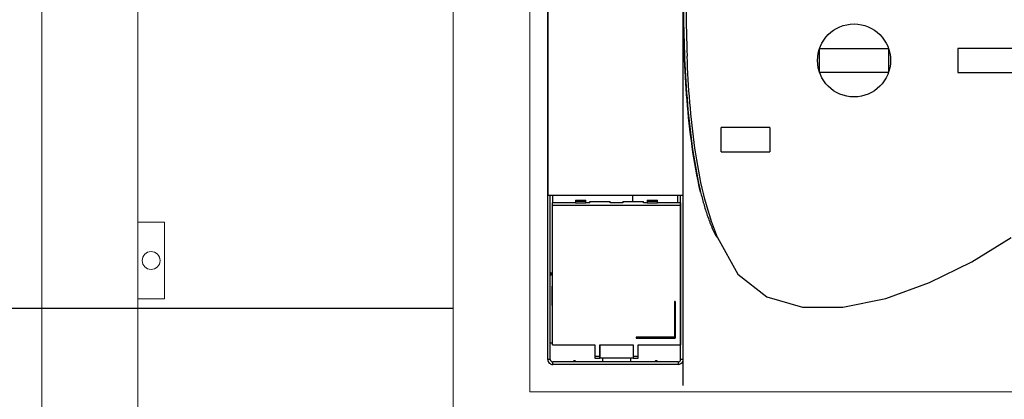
# Model space of a CAD drawing. Header units: millimetres. Extents: x -31 to 6803, y 0 to 664.
# Tile 70 of 118: x 1304 to 1331, y 182 to 193. Entities that reach past the tile are written whole.
import ezdxf
from ezdxf.enums import TextEntityAlignment as Align

# ---------------------------------------------------------------- set-up
doc = ezdxf.new("R2010")
doc.units = ezdxf.units.MM
doc.layers.add('!POMOCNICZE', color=8, linetype='Continuous', plot=False)
for name, color, linetype, lineweight in [('2DE_OBJ_Schneider-Front_Plates', 7, 'Continuous', 0), ('2DE_OBJ_Schneider-Mounting_Plates', 7, 'Continuous', 25), ('2DE_OBJ_Schneider-TAG', 112, 'Continuous', 0)]:
    doc.layers.add(name, color=color, linetype=linetype, lineweight=lineweight)
doc.layers.add('CP_WIPEOUT', color=255, linetype='Continuous')
doc.styles.add('CP_ATTR', font='arial.ttf')

# ---------------------------------------------------------------- blocks, each defined once
blk = doc.blocks.new('*U156')
blk.add_wipeout([(400.05, 311.14), (340.49, 311.14), (340.49, 352.14), (299.99, 352.14), (299.99, 311.14), (122.12, 311.14), (122.12, 352.14), (112, 352.14), (112, 311.14), (22.05, 311.14), (22.05, 252.14), (27.05, 252.14), (27.05, 2.14), (0.05, 2.14), (0, 0), (29.05, 0.14), (29.05, 11.14), (393.05, 11.14), (393.05, 0.14), (422.05, 0.14), (422.05, 2.14), (395.05, 2.14), (395.05, 252.14), (400.05, 252.14)]).dxf.layer = 'CP_WIPEOUT'
at = {"color": 7}
for p, q in [((116.89, 288.7), (116.89, 33.57)), ((64.2, 108.05), (64.2, 227.36)), ((64, 43.86), (64, 217.35)), ((170.4, 156.29), (170.4, 165.77)), ((170.41, 165.78), (197.4, 165.78)), ((197.4, 165.77), (197.4, 156.29)), ((224.5, 165.78), (224.5, 156.28)), ((251.5, 165.78), (224.5, 165.78)), ((197.4, 156.28), (170.41, 156.28)), ((224.5, 156.28), (251.5, 156.28)), ((150.9, 134.69), (131.9, 134.69)), ((131.9, 125.19), (131.9, 134.69)), ((150.9, 134.69), (150.9, 125.19)), ((131.9, 125.19), (150.9, 125.19)), ((116.89, 108.05), (64.2, 108.05)), ((65, 43.86), (65, 108.05)), ((66, 105.17), (66, 108.05)), ((97.15, 108.05), (97.15, 105.72)), ((114.8, 108.05), (114.8, 105.17)), ((116, 77.86), (116, 108.05)), ((123.56, 110.7), (123.85, 109.47)), ((74.93, 105.17), (65.93, 105.17)), ((65.93, 49.56), (65.93, 105.17)), ((115.93, 104.24), (65.93, 104.24)), ((74.93, 106.23), (78.93, 106.23)), ((74.93, 106.23), (74.93, 105.17)), ((78.93, 105.73), (74.93, 105.73)), ((74.93, 105.17), (78.93, 105.17)), ((78.93, 105.17), (78.93, 106.23)), ((80.43, 105.17), (78.93, 105.17)), ((80.43, 105.72), (88.43, 105.72)), ((80.43, 105.17), (80.43, 105.72)), ((88.43, 105.17), (88.43, 105.72)), ((93.43, 105.17), (88.43, 105.17)), ((93.43, 105.72), (101.43, 105.72)), ((93.43, 105.72), (93.43, 105.17)), ((101.43, 105.17), (101.43, 105.72)), ((102.93, 105.17), (101.43, 105.17)), ((102.93, 106.23), (106.93, 106.23)), ((102.93, 106.23), (102.93, 105.17)), ((106.93, 105.73), (102.93, 105.73)), ((102.93, 105.17), (106.93, 105.17)), ((106.93, 105.17), (106.93, 106.23)), ((115.93, 105.17), (106.93, 105.17)), ((115.93, 105.17), (115.93, 49.56)), ((116, 90.2), (115.93, 90.2)), ((116, 76.86), (116, 77.86)), ((116, 43.86), (116, 76.86)), ((65.75, 65.01), (65.75, 72.61)), ((65.93, 72.43), (65.75, 72.61)), ((113.93, 66.55), (113.63, 66.55)), ((113.63, 66.55), (113.63, 52.51)), ((113.93, 66.43), (113.63, 66.43)), ((113.93, 66.55), (113.93, 52.23)), ((65.93, 65.18), (65.75, 65.01)), ((65.7, 59.02), (65.93, 59.02)), ((65.7, 59.02), (65.7, 56.02)), ((65.93, 56.02), (65.7, 56.02)), ((65, 50.36), (65.93, 50.36)), ((113.63, 52.62), (98.63, 52.62)), ((98.63, 52.62), (98.63, 52.23)), ((113.63, 52.51), (98.63, 52.51)), ((98.63, 52.23), (113.93, 52.23)), ((115.93, 50.36), (116, 50.36)), ((65.93, 49.56), (82.43, 49.56)), ((82.43, 49.56), (82.43, 44.36)), ((84.43, 49.56), (97.43, 49.56)), ((84.43, 44.36), (84.43, 49.56)), ((84.43, 48.37), (84.58, 48.37)), ((84.43, 46.37), (84.58, 46.37)), ((84.58, 44.36), (84.58, 49.56)), ((97.43, 49.56), (97.43, 44.36)), ((99.43, 49.56), (115.93, 49.56)), ((99.43, 44.36), (99.43, 49.56)), ((65, 43.86), (64, 43.86)), ((115, 42.86), (66, 42.86)), ((66, 41.86), (66, 42.86)), ((82.43, 45.15), (84.43, 45.15)), ((82.43, 44.36), (84.43, 44.36)), ((97.43, 44.36), (84.58, 44.36)), ((85.5, 44.36), (85.5, 42.86)), ((96.5, 42.86), (96.5, 44.36)), ((97.43, 45.15), (99.43, 45.15)), ((97.43, 44.36), (99.43, 44.36)), ((115, 42.86), (115, 41.86)), ((116.89, 43.86), (116, 43.86)), ((115, 41.86), (66, 41.86))]:
    blk.add_line(p, q, dxfattribs=at)
at = {"lineweight": 0}
blk.add_line((27.05, 252.14), (27.05, 2.14), dxfattribs=at)
blk.add_lwpolyline([(57.05, 291.14), (365.05, 291.14), (365.05, 31.14), (57.05, 31.14)], close=True, dxfattribs=at)
blk.add_lwpolyline([(130.46, 91.62), (138.42, 77.23), (149.75, 68.35), (163.69, 64.29), (179.46, 64.33), (196.29, 67.79), (213.41, 73.96), (230.05, 82.13), (245.43, 91.62)])
at = {"color": 7}
blk.add_circle((183.9, 161.03), 14.3, dxfattribs=at)
for centre, radius, start, end in [((743.75, 187.37), 625.67, 180.50444, 182.26353), ((65, 77.36), 0.5, 269.9997, 90.0001), ((116, 77.36), 0.5, 89.9999, 101.0503), ((116, 77.36), 0.5, 258.9627, 270.0003), ((66, 43.86), 2, 179.9405, 270.0093), ((66, 43.86), 1, 179.9959, 270), ((74.5, 42.86), 0.5, 359.9999, 180.0003), ((106.5, 42.86), 0.5, 359.9997, 180.0001), ((115, 43.86), 1, 269.9941, 0), ((115, 43.86), 2, 269.914, 340.6201)]:
    blk.add_arc(centre, radius, start, end, dxfattribs=at)
for points, knots in [([(123.85, 109.47), (122.45, 115.37), (120.31, 127.34), (117.77, 151.49), (117.18, 169.7), (117.06, 181.84)], [0, 0, 0, 0, 0.249982, 0.500001, 1, 1, 1, 1]), ([(117.1, 181.84), (117.21, 169.92), (117.78, 152.03), (120.2, 128.3), (122.23, 116.52), (123.56, 110.7)], [0, 0, 0, 0, 0.499697, 0.749757, 1, 1, 1, 1]), ([(130.46, 91.62), (125.94, 102.77), (122.07, 120.65), (119.48, 144.58), (118.79, 156.63), (118.56, 162.66)], [0, 0, 0, 0, 0.499423, 0.749693, 1, 1, 1, 1]), ([(123.85, 109.47), (124.03, 108.69), (124.41, 107.14), (125.04, 104.83), (125.72, 102.53), (126.46, 100.25), (127.14, 98.37), (127.72, 96.89), (128.17, 95.78), (128.57, 94.86), (128.91, 94.14), (129.17, 93.6), (129.44, 93.07), (129.68, 92.63), (129.89, 92.29), (130.05, 92.04), (130.2, 91.83), (130.33, 91.69), (130.41, 91.62), (130.46, 91.62)], [0, 0, 0, 0, 0.125016, 0.250032, 0.375048, 0.500063, 0.625077, 0.687586, 0.750094, 0.812602, 0.843857, 0.875112, 0.906366, 0.93762, 0.953247, 0.968874, 0.984496, 0.992307, 1, 1, 1, 1])]:
    blk.add_open_spline(points, degree=3, knots=knots, dxfattribs=at)
at = {"style": 'CP_ATTR', "flags": 9}
for tag, p in [('PRODUCT-TYPE', (0.05, 0.14)), ('ORDER-NO', (0.05, 0.14)), ('CHARACTER', (0.05, 0.14)), ('VOLTAGE', (0.05, 0.14)), ('POWER_LOSSES', (0.05, 0.14)), ('NUMBER_OF_POLES', (0.05, 0.14)), ('IP', (0.05, 0.14)), ('LINK', (0.05, 0.14)), ('MARK3', (0.05, 0.14)), ('NAME', (0.06, 0.14)), ('MARK2', (0.06, 0.14)), ('PRODUCER', (0.06, 0.14)), ('CURRENT', (0.06, 0.14)), ('POWER', (0.06, 0.14)), ('TEXT_01', (0.06, 0.14)), ('OTHER', (0.06, 0.14)), ('NUMBER', (0.06, 0.14)), ('GROUP', (0.06, 0.14)), ('FUNCTION', (0.06, 0.14))]:
    blk.add_attdef(tag, text='', height=0.0005, dxfattribs=at).set_placement(p, align=Align.MIDDLE_LEFT)
at = {"linetype": 'ByBlock', "style": 'CP_ATTR', "flags": 9}
blk.add_attdef('WEIGHT', text='', height=0.0005, dxfattribs=at).set_placement((0.05, 0.14), align=Align.MIDDLE_LEFT)
at = {"layer": '2DE_OBJ_Schneider-TAG', "lineweight": 0, "width": 0.8}
blk.add_attdef('TAG', (218.87, 316.79), '', height=15, rotation=90, dxfattribs=at)
blk = doc.blocks.new('2d_plyta_nw_650mm_14m_kk_se6_54tg3d0')
at = {"color": 0, "linetype": 'Continuous', "lineweight": 0}
blk.add_line((37.5, 0), (37.5, -450), dxfattribs=at)
at = {"lineweight": 0}
blk.add_lwpolyline([(0, -450), (0, 0), (575, 0), (575, -450)], dxfattribs=at)
blk.add_lwpolyline([(0, -450), (0, 0), (575, 0), (575, -450)], dxfattribs=at)
blk.add_lwpolyline([(0, -450), (0, 0), (575, 0), (575, -450)], dxfattribs=at)
at = {"layer": '2DE_OBJ_Schneider-Front_Plates', "lineweight": 0}
blk.add_lwpolyline([(37.5, -310.4), (48, -310.4), (48, -340.4), (37.5, -340.4)], dxfattribs=at)
blk.add_lwpolyline([(37.5, -310.4), (48, -310.4), (48, -340.4), (37.5, -340.4)], dxfattribs=at)
blk.add_lwpolyline([(37.5, -310.4), (48, -310.4), (48, -340.4), (37.5, -340.4)], dxfattribs=at)
blk.add_circle((42.75, -325.4), 3.5, dxfattribs=at)
blk.add_circle((42.75, -325.4), 3.5, dxfattribs=at)
blk.add_circle((42.75, -325.4), 3.5, dxfattribs=at)
at = {"lineweight": 0, "style": 'CP_ATTR', "flags": 9}
for tag, p in [('MARK3', (0, 0.01)), ('FUNCTION', (0, 0.01)), ('CHARACTER', (0, 0.01)), ('PRODUCER', (0, 0.01)), ('ORDER-NO', (0, 0.01)), ('PRODUCT-TYPE', (0, 0.01)), ('ARTICLE', (0, 0.01)), ('NAME', (0, 0.01)), ('OTHER', (0, 0)), ('LINK', (0, 0)), ('IP', (0, 0)), ('NUMBER_OF_POLES', (0, 0)), ('POWER_LOSSES', (0, 0)), ('POWER', (0, 0)), ('VOLTAGE', (0, 0)), ('CURRENT', (0.01, 0.01)), ('MARK2', (0.01, 0.01)), ('GROUP', (0.01, 0)), ('NUMBER', (0.01, 0)), ('TEXT_01', (0.01, 0))]:
    blk.add_attdef(tag, text='', height=0.0005, dxfattribs=at).set_placement(p, align=Align.MIDDLE_LEFT)
at = {"linetype": 'ByBlock', "lineweight": 0, "style": 'CP_ATTR', "flags": 9}
blk.add_attdef('WEIGHT', text='', height=0.0005, dxfattribs=at).set_placement((0, 0), align=Align.MIDDLE_LEFT)

msp = doc.modelspace()

# ---------------------------------------------------------------- linework, layer by layer
at = {"layer": '!POMOCNICZE'}
msp.add_line((3, 185), (6803, 185), dxfattribs=at)

# ---------------------------------------------------------------- next in the draw order: block references
at = {"xscale": 0.06999999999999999, "yscale": 0.06999999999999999, "zscale": 0.06999999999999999}
msp.add_blockref('*U156', (1313.684, 180.524), dxfattribs=at)

# ---------------------------------------------------------------- next in the draw order: block references
at = {"layer": '2DE_OBJ_Schneider-Mounting_Plates', "xscale": 0.06999999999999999, "yscale": 0.06999999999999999, "zscale": 0.06999999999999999}
msp.add_blockref('2d_plyta_nw_650mm_14m_kk_se6_54tg3d0', (1304.304, 209.084), dxfattribs=at)

doc.saveas('drawing.dxf')
